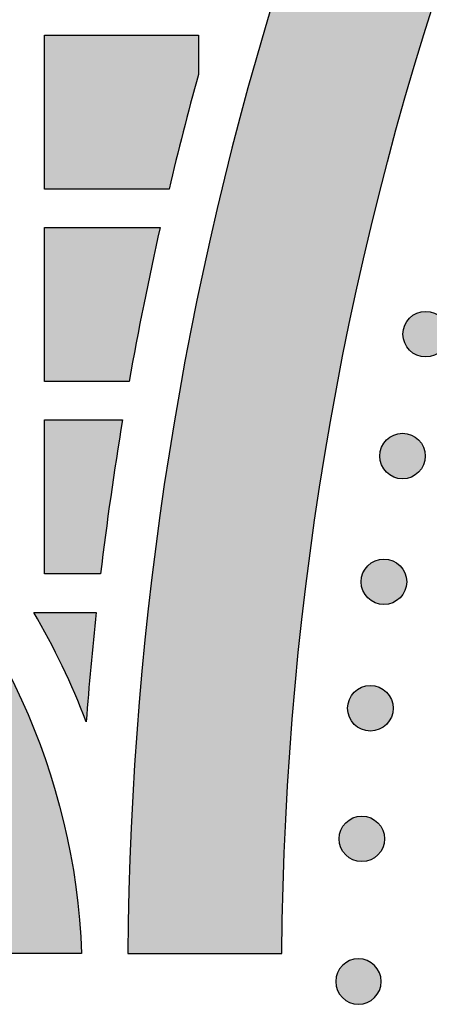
# Model space of a CAD drawing. Header units: millimetres. Extents: x -3873 to -97, y 912 to 4165.
# Tile 136 of 256: x -3599 to -3567, y 1456 to 1533. Entities that reach past the tile are written whole.
import ezdxf

# ---------------------------------------------------------------- set-up
doc = ezdxf.new("R2010")
doc.units = ezdxf.units.MM
doc.layers.add('pattern', color=7, linetype='Continuous', true_color=0x000000)

msp = doc.modelspace()

# ---------------------------------------------------------------- hatches: boundary and pattern name
at = {"layer": 'pattern'}
for points in [[(-3523.67, 1613.659), (-3525, 1613.489), (-3526.328, 1613.282), (-3527.653, 1613.036), (-3528.973, 1612.753), (-3530.286, 1612.432), (-3531.592, 1612.074), (-3532.887, 1611.679), (-3534.172, 1611.246), (-3535.444, 1610.778), (-3536.702, 1610.274), (-3537.944, 1609.735), (-3539.168, 1609.162), (-3540.374, 1608.556), (-3541.561, 1607.917), (-3542.726, 1607.247), (-3543.868, 1606.546), (-3546.562, 1602.557), (-3549.189, 1598.508), (-3551.746, 1594.402), (-3554.234, 1590.24), (-3556.648, 1586.023), (-3558.988, 1581.755), (-3561.253, 1577.436), (-3563.44, 1573.069), (-3565.549, 1568.655), (-3567.577, 1564.198), (-3569.523, 1559.699), (-3571.387, 1555.16), (-3573.166, 1550.583), (-3574.86, 1545.972), (-3576.468, 1541.329), (-3577.989, 1536.655), (-3579.423, 1531.953), (-3580.767, 1527.226), (-3582.022, 1522.477), (-3583.187, 1517.707), (-3584.263, 1512.92), (-3585.247, 1508.117), (-3586.14, 1503.302), (-3586.943, 1498.477), (-3587.654, 1493.645), (-3588.275, 1488.808), (-3588.804, 1483.969), (-3589.243, 1479.13), (-3589.591, 1474.294), (-3589.849, 1469.463), (-3590.018, 1464.64), (-3590.097, 1459.827), (-3578.097, 1459.827), (-3578.005, 1464.934), (-3577.809, 1470.054), (-3577.506, 1475.185), (-3577.096, 1480.323), (-3576.58, 1485.464), (-3575.955, 1490.606), (-3575.223, 1495.746), (-3574.382, 1500.878), (-3573.433, 1506.002), (-3572.376, 1511.112), (-3571.211, 1516.205), (-3569.938, 1521.279), (-3568.558, 1526.329), (-3567.072, 1531.353), (-3565.48, 1536.347), (-3563.783, 1541.307), (-3561.983, 1546.231), (-3560.08, 1551.114), (-3558.076, 1555.955), (-3555.973, 1560.749), (-3553.772, 1565.495), (-3551.475, 1570.188), (-3549.083, 1574.826), (-3546.599, 1579.406), (-3544.025, 1583.925), (-3541.362, 1588.382), (-3538.614, 1592.772), (-3535.782, 1597.095), (-3532.869, 1601.347), (-3529.878, 1605.526), (-3526.811, 1609.631)], [(-3586.892, 1519.425), (-3596.607, 1519.425), (-3596.607, 1531.425), (-3584.608, 1531.425), (-3584.608, 1528.346)], [(-3587.587, 1516.425), (-3588.864, 1510.439), (-3590.004, 1504.425), (-3596.607, 1504.425), (-3596.607, 1516.425)], [(-3605.716, 1459.827), (-3605.769, 1460.701), (-3605.841, 1461.582), (-3605.933, 1462.467), (-3606.046, 1463.358), (-3606.18, 1464.253), (-3606.335, 1465.151), (-3606.511, 1466.052), (-3606.709, 1466.956), (-3606.93, 1467.861), (-3607.173, 1468.766), (-3607.438, 1469.671), (-3607.726, 1470.576), (-3608.038, 1471.478), (-3608.372, 1472.378), (-3608.73, 1473.275), (-3609.111, 1474.168), (-3609.515, 1475.055), (-3609.943, 1475.936), (-3610.393, 1476.81), (-3610.867, 1477.677), (-3611.364, 1478.534), (-3611.883, 1479.382), (-3612.424, 1480.22), (-3612.988, 1481.047), (-3613.573, 1481.861), (-3614.18, 1482.662), (-3614.807, 1483.449), (-3615.455, 1484.222), (-3616.123, 1484.979), (-3616.81, 1485.72), (-3617.516, 1486.444), (-3618.24, 1487.151), (-3618.981, 1487.839), (-3619.739, 1488.508), (-3620.513, 1489.158), (-3621.302, 1489.787), (-3622.106, 1490.396), (-3622.923, 1490.984), (-3623.754, 1491.55), (-3624.596, 1492.095), (-3625.449, 1492.617), (-3626.312, 1493.116), (-3627.185, 1493.593), (-3628.066, 1494.046), (-3628.955, 1494.476), (-3629.851, 1494.883), (-3630.752, 1495.267), (-3631.658, 1495.627), (-3632.568, 1495.963), (-3633.481, 1496.276), (-3634.397, 1496.566), (-3635.314, 1496.832), (-3636.231, 1497.075), (-3637.149, 1497.296), (-3638.065, 1497.494), (-3638.979, 1497.669), (-3639.892, 1497.822), (-3640.8, 1497.954), (-3641.705, 1498.064), (-3642.606, 1498.154), (-3643.501, 1498.222), (-3644.39, 1498.271), (-3645.273, 1498.299), (-3646.149, 1498.309), (-3647.024, 1498.299), (-3647.907, 1498.271), (-3648.796, 1498.222), (-3649.692, 1498.154), (-3650.592, 1498.064), (-3651.497, 1497.954), (-3652.406, 1497.822), (-3653.318, 1497.669), (-3654.232, 1497.494), (-3655.149, 1497.296), (-3656.066, 1497.075), (-3656.984, 1496.832), (-3657.9, 1496.566), (-3658.816, 1496.276), (-3659.729, 1495.963), (-3660.639, 1495.627), (-3661.545, 1495.267), (-3662.447, 1494.883), (-3663.342, 1494.476), (-3664.231, 1494.046), (-3665.112, 1493.593), (-3665.985, 1493.116), (-3666.848, 1492.617), (-3667.701, 1492.095), (-3668.544, 1491.55), (-3669.374, 1490.984), (-3670.191, 1490.396), (-3670.995, 1489.787), (-3671.784, 1489.158), (-3672.558, 1488.508), (-3673.316, 1487.839), (-3674.058, 1487.151), (-3674.782, 1486.444), (-3675.487, 1485.72), (-3676.174, 1484.979), (-3676.842, 1484.222), (-3677.49, 1483.449), (-3678.118, 1482.662), (-3678.724, 1481.861), (-3679.309, 1481.047), (-3679.873, 1480.22), (-3680.414, 1479.382), (-3680.934, 1478.534), (-3681.43, 1477.677), (-3681.904, 1476.81), (-3682.354, 1475.936), (-3682.782, 1475.055), (-3683.186, 1474.168), (-3683.567, 1473.275), (-3683.925, 1472.378), (-3684.259, 1471.478), (-3684.571, 1470.576), (-3684.859, 1469.671), (-3685.125, 1468.766), (-3685.367, 1467.861), (-3685.588, 1466.956), (-3685.786, 1466.052), (-3685.962, 1465.151), (-3686.117, 1464.253), (-3686.251, 1463.358), (-3686.364, 1462.467), (-3686.456, 1461.582), (-3686.528, 1460.701), (-3686.581, 1459.827), (-3698.592, 1459.827), (-3698.536, 1460.968), (-3698.455, 1462.117), (-3698.347, 1463.274), (-3698.213, 1464.437), (-3698.051, 1465.607), (-3697.861, 1466.781), (-3697.643, 1467.96), (-3697.396, 1469.141), (-3697.121, 1470.325), (-3696.815, 1471.51), (-3696.48, 1472.696), (-3696.115, 1473.88), (-3695.72, 1475.063), (-3695.294, 1476.242), (-3694.837, 1477.418), (-3694.35, 1478.588), (-3693.832, 1479.751), (-3693.283, 1480.907), (-3692.704, 1482.054), (-3692.094, 1483.191), (-3691.455, 1484.317), (-3690.785, 1485.43), (-3690.086, 1486.53), (-3689.357, 1487.616), (-3688.6, 1488.685), (-3687.815, 1489.738), (-3687.001, 1490.772), (-3686.161, 1491.788), (-3685.295, 1492.783), (-3684.403, 1493.757), (-3683.486, 1494.709), (-3682.545, 1495.638), (-3681.581, 1496.543), (-3680.595, 1497.423), (-3679.588, 1498.277), (-3678.56, 1499.105), (-3677.513, 1499.906), (-3676.448, 1500.679), (-3675.367, 1501.424), (-3674.269, 1502.139), (-3673.157, 1502.826), (-3672.031, 1503.483), (-3670.893, 1504.11), (-3669.743, 1504.706), (-3668.584, 1505.272), (-3667.415, 1505.807), (-3666.24, 1506.311), (-3665.057, 1506.784), (-3663.869, 1507.227), (-3662.678, 1507.638), (-3661.483, 1508.019), (-3660.286, 1508.369), (-3659.088, 1508.689), (-3657.891, 1508.978), (-3656.695, 1509.238), (-3655.502, 1509.469), (-3654.311, 1509.67), (-3653.125, 1509.843), (-3651.945, 1509.988), (-3650.77, 1510.105), (-3649.602, 1510.195), (-3648.442, 1510.259), (-3647.291, 1510.297), (-3646.149, 1510.309), (-3645.006, 1510.297), (-3643.855, 1510.259), (-3642.695, 1510.195), (-3641.527, 1510.105), (-3640.352, 1509.988), (-3639.172, 1509.843), (-3637.986, 1509.67), (-3636.795, 1509.469), (-3635.602, 1509.238), (-3634.406, 1508.978), (-3633.209, 1508.689), (-3632.011, 1508.369), (-3630.814, 1508.019), (-3629.62, 1507.638), (-3628.428, 1507.227), (-3627.24, 1506.784), (-3626.058, 1506.311), (-3624.882, 1505.807), (-3623.713, 1505.272), (-3622.554, 1504.706), (-3621.404, 1504.11), (-3620.266, 1503.483), (-3619.14, 1502.826), (-3618.028, 1502.139), (-3616.93, 1501.424), (-3615.849, 1500.679), (-3614.784, 1499.906), (-3613.737, 1499.105), (-3612.71, 1498.277), (-3611.702, 1497.423), (-3610.716, 1496.543), (-3609.752, 1495.638), (-3608.811, 1494.709), (-3607.894, 1493.757), (-3607.002, 1492.783), (-3606.136, 1491.788), (-3605.296, 1490.772), (-3604.483, 1489.738), (-3603.697, 1488.685), (-3602.94, 1487.616), (-3602.211, 1486.53), (-3601.512, 1485.43), (-3600.842, 1484.317), (-3600.203, 1483.191), (-3599.593, 1482.054), (-3599.014, 1480.907), (-3598.465, 1479.751), (-3597.947, 1478.588), (-3597.46, 1477.418), (-3597.004, 1476.242), (-3596.578, 1475.063), (-3596.182, 1473.88), (-3595.817, 1472.696), (-3595.482, 1471.51), (-3595.177, 1470.325), (-3594.901, 1469.141), (-3594.654, 1467.96), (-3594.436, 1466.781), (-3594.246, 1465.607), (-3594.085, 1464.437), (-3593.95, 1463.274), (-3593.842, 1462.117), (-3593.761, 1460.968), (-3593.705, 1459.827)], [(-3565.626, 1509.372), (-3565.655, 1509.4), (-3565.684, 1509.427), (-3565.714, 1509.453), (-3565.744, 1509.48), (-3565.776, 1509.505), (-3565.808, 1509.531), (-3565.842, 1509.555), (-3565.876, 1509.579), (-3565.911, 1509.603), (-3565.946, 1509.625), (-3565.983, 1509.647), (-3566.02, 1509.669), (-3566.058, 1509.689), (-3566.097, 1509.709), (-3566.136, 1509.728), (-3566.176, 1509.746), (-3566.217, 1509.763), (-3566.258, 1509.779), (-3566.3, 1509.794), (-3566.343, 1509.808), (-3566.386, 1509.821), (-3566.429, 1509.833), (-3566.473, 1509.844), (-3566.518, 1509.854), (-3566.562, 1509.863), (-3566.607, 1509.87), (-3566.652, 1509.877), (-3566.698, 1509.882), (-3566.744, 1509.886), (-3566.789, 1509.889), (-3566.835, 1509.891), (-3566.881, 1509.892), (-3566.927, 1509.891), (-3566.973, 1509.889), (-3567.019, 1509.886), (-3567.064, 1509.882), (-3567.11, 1509.877), (-3567.155, 1509.87), (-3567.2, 1509.863), (-3567.245, 1509.854), (-3567.289, 1509.844), (-3567.333, 1509.833), (-3567.376, 1509.821), (-3567.419, 1509.808), (-3567.462, 1509.794), (-3567.504, 1509.779), (-3567.545, 1509.763), (-3567.586, 1509.746), (-3567.626, 1509.728), (-3567.665, 1509.709), (-3567.704, 1509.689), (-3567.742, 1509.669), (-3567.779, 1509.647), (-3567.816, 1509.625), (-3567.852, 1509.603), (-3567.886, 1509.579), (-3567.921, 1509.555), (-3567.954, 1509.531), (-3567.986, 1509.505), (-3568.018, 1509.48), (-3568.049, 1509.453), (-3568.079, 1509.427), (-3568.108, 1509.4), (-3568.136, 1509.372), (-3568.163, 1509.344), (-3568.19, 1509.315), (-3568.217, 1509.285), (-3568.243, 1509.254), (-3568.269, 1509.223), (-3568.294, 1509.19), (-3568.319, 1509.157), (-3568.343, 1509.123), (-3568.366, 1509.088), (-3568.389, 1509.052), (-3568.411, 1509.016), (-3568.433, 1508.978), (-3568.453, 1508.94), (-3568.473, 1508.902), (-3568.492, 1508.862), (-3568.509, 1508.822), (-3568.526, 1508.781), (-3568.543, 1508.74), (-3568.558, 1508.698), (-3568.572, 1508.656), (-3568.585, 1508.613), (-3568.597, 1508.569), (-3568.608, 1508.525), (-3568.618, 1508.481), (-3568.627, 1508.436), (-3568.634, 1508.391), (-3568.641, 1508.346), (-3568.646, 1508.301), (-3568.65, 1508.255), (-3568.653, 1508.209), (-3568.655, 1508.163), (-3568.655, 1508.117), (-3568.655, 1508.071), (-3568.653, 1508.026), (-3568.65, 1507.98), (-3568.646, 1507.934), (-3568.641, 1507.889), (-3568.634, 1507.843), (-3568.627, 1507.798), (-3568.618, 1507.754), (-3568.608, 1507.709), (-3568.597, 1507.666), (-3568.585, 1507.622), (-3568.572, 1507.579), (-3568.558, 1507.537), (-3568.543, 1507.495), (-3568.526, 1507.453), (-3568.509, 1507.413), (-3568.492, 1507.373), (-3568.473, 1507.333), (-3568.453, 1507.294), (-3568.433, 1507.256), (-3568.411, 1507.219), (-3568.389, 1507.183), (-3568.366, 1507.147), (-3568.343, 1507.112), (-3568.319, 1507.078), (-3568.294, 1507.045), (-3568.269, 1507.012), (-3568.243, 1506.981), (-3568.217, 1506.95), (-3568.19, 1506.92), (-3568.163, 1506.891), (-3568.136, 1506.863), (-3568.108, 1506.835), (-3568.079, 1506.808), (-3568.049, 1506.781), (-3568.018, 1506.755), (-3567.986, 1506.729), (-3567.954, 1506.704), (-3567.921, 1506.679), (-3567.886, 1506.655), (-3567.852, 1506.632), (-3567.816, 1506.609), (-3567.779, 1506.587), (-3567.742, 1506.566), (-3567.704, 1506.545), (-3567.665, 1506.526), (-3567.626, 1506.507), (-3567.586, 1506.489), (-3567.545, 1506.472), (-3567.504, 1506.456), (-3567.462, 1506.441), (-3567.419, 1506.427), (-3567.376, 1506.414), (-3567.333, 1506.402), (-3567.289, 1506.391), (-3567.245, 1506.381), (-3567.2, 1506.372), (-3567.155, 1506.364), (-3567.11, 1506.358), (-3567.064, 1506.353), (-3567.019, 1506.348), (-3566.973, 1506.345), (-3566.927, 1506.344), (-3566.881, 1506.343), (-3566.835, 1506.344), (-3566.789, 1506.345), (-3566.744, 1506.348), (-3566.698, 1506.353), (-3566.652, 1506.358), (-3566.607, 1506.364), (-3566.562, 1506.372), (-3566.518, 1506.381), (-3566.473, 1506.391), (-3566.429, 1506.402), (-3566.386, 1506.414), (-3566.343, 1506.427), (-3566.3, 1506.441), (-3566.258, 1506.456), (-3566.217, 1506.472), (-3566.176, 1506.489), (-3566.136, 1506.507), (-3566.097, 1506.526), (-3566.058, 1506.545), (-3566.02, 1506.566), (-3565.983, 1506.587), (-3565.946, 1506.609), (-3565.911, 1506.632), (-3565.876, 1506.655), (-3565.842, 1506.679), (-3565.808, 1506.704), (-3565.776, 1506.729), (-3565.744, 1506.755), (-3565.714, 1506.781), (-3565.684, 1506.808), (-3565.655, 1506.835), (-3565.626, 1506.863), (-3565.599, 1506.891), (-3565.572, 1506.92), (-3565.545, 1506.95), (-3565.519, 1506.981), (-3565.493, 1507.012), (-3565.468, 1507.045), (-3565.443, 1507.078), (-3565.419, 1507.112), (-3565.396, 1507.147), (-3565.373, 1507.183), (-3565.351, 1507.219), (-3565.33, 1507.256), (-3565.309, 1507.294), (-3565.29, 1507.333), (-3565.271, 1507.373), (-3565.253, 1507.413), (-3565.236, 1507.453), (-3565.22, 1507.495), (-3565.205, 1507.537), (-3565.19, 1507.579), (-3565.177, 1507.622), (-3565.165, 1507.666), (-3565.154, 1507.709), (-3565.144, 1507.754), (-3565.136, 1507.798), (-3565.128, 1507.843), (-3565.122, 1507.889), (-3565.116, 1507.934), (-3565.112, 1507.98), (-3565.109, 1508.026), (-3565.107, 1508.071), (-3565.107, 1508.117), (-3565.107, 1508.163), (-3565.109, 1508.209), (-3565.112, 1508.255), (-3565.116, 1508.301), (-3565.122, 1508.346), (-3565.128, 1508.391), (-3565.136, 1508.436), (-3565.144, 1508.481), (-3565.154, 1508.525), (-3565.165, 1508.569), (-3565.177, 1508.613), (-3565.19, 1508.656), (-3565.205, 1508.698), (-3565.22, 1508.74), (-3565.236, 1508.781), (-3565.253, 1508.822), (-3565.271, 1508.862), (-3565.29, 1508.902), (-3565.309, 1508.94), (-3565.33, 1508.978), (-3565.351, 1509.016), (-3565.373, 1509.052), (-3565.396, 1509.088), (-3565.419, 1509.123), (-3565.443, 1509.157), (-3565.468, 1509.19), (-3565.493, 1509.223), (-3565.519, 1509.254), (-3565.545, 1509.285), (-3565.572, 1509.315), (-3565.599, 1509.344)], [(-3590.519, 1501.425), (-3591.443, 1495.435), (-3592.229, 1489.425), (-3596.607, 1489.425), (-3596.607, 1501.425)], [(-3567.429, 1499.868), (-3567.457, 1499.895), (-3567.486, 1499.923), (-3567.516, 1499.949), (-3567.547, 1499.976), (-3567.578, 1500.001), (-3567.611, 1500.027), (-3567.644, 1500.051), (-3567.678, 1500.075), (-3567.713, 1500.099), (-3567.749, 1500.121), (-3567.785, 1500.143), (-3567.823, 1500.165), (-3567.861, 1500.185), (-3567.899, 1500.205), (-3567.939, 1500.224), (-3567.979, 1500.242), (-3568.02, 1500.259), (-3568.061, 1500.275), (-3568.103, 1500.29), (-3568.145, 1500.304), (-3568.188, 1500.317), (-3568.232, 1500.329), (-3568.276, 1500.34), (-3568.32, 1500.35), (-3568.365, 1500.359), (-3568.41, 1500.366), (-3568.455, 1500.373), (-3568.5, 1500.378), (-3568.546, 1500.382), (-3568.592, 1500.385), (-3568.638, 1500.387), (-3568.684, 1500.388), (-3568.73, 1500.387), (-3568.775, 1500.385), (-3568.821, 1500.382), (-3568.867, 1500.378), (-3568.912, 1500.373), (-3568.958, 1500.366), (-3569.003, 1500.359), (-3569.047, 1500.35), (-3569.092, 1500.34), (-3569.135, 1500.329), (-3569.179, 1500.317), (-3569.222, 1500.304), (-3569.264, 1500.29), (-3569.306, 1500.275), (-3569.348, 1500.259), (-3569.388, 1500.242), (-3569.428, 1500.224), (-3569.468, 1500.205), (-3569.507, 1500.185), (-3569.545, 1500.165), (-3569.582, 1500.143), (-3569.618, 1500.121), (-3569.654, 1500.099), (-3569.689, 1500.075), (-3569.723, 1500.051), (-3569.756, 1500.027), (-3569.789, 1500.001), (-3569.82, 1499.976), (-3569.851, 1499.949), (-3569.881, 1499.923), (-3569.91, 1499.895), (-3569.938, 1499.868), (-3569.966, 1499.84), (-3569.993, 1499.811), (-3570.02, 1499.781), (-3570.046, 1499.75), (-3570.072, 1499.719), (-3570.097, 1499.686), (-3570.122, 1499.653), (-3570.146, 1499.619), (-3570.169, 1499.584), (-3570.192, 1499.548), (-3570.214, 1499.512), (-3570.235, 1499.474), (-3570.256, 1499.436), (-3570.275, 1499.398), (-3570.294, 1499.358), (-3570.312, 1499.318), (-3570.329, 1499.277), (-3570.345, 1499.236), (-3570.36, 1499.194), (-3570.374, 1499.152), (-3570.387, 1499.109), (-3570.399, 1499.065), (-3570.41, 1499.021), (-3570.42, 1498.977), (-3570.429, 1498.932), (-3570.437, 1498.887), (-3570.443, 1498.842), (-3570.448, 1498.797), (-3570.453, 1498.751), (-3570.456, 1498.705), (-3570.457, 1498.659), (-3570.458, 1498.613), (-3570.457, 1498.567), (-3570.456, 1498.521), (-3570.453, 1498.476), (-3570.448, 1498.43), (-3570.443, 1498.385), (-3570.437, 1498.339), (-3570.429, 1498.294), (-3570.42, 1498.25), (-3570.41, 1498.205), (-3570.399, 1498.162), (-3570.387, 1498.118), (-3570.374, 1498.075), (-3570.36, 1498.033), (-3570.345, 1497.991), (-3570.329, 1497.949), (-3570.312, 1497.909), (-3570.294, 1497.868), (-3570.275, 1497.829), (-3570.256, 1497.79), (-3570.235, 1497.752), (-3570.214, 1497.715), (-3570.192, 1497.679), (-3570.169, 1497.643), (-3570.146, 1497.608), (-3570.122, 1497.574), (-3570.097, 1497.541), (-3570.072, 1497.508), (-3570.046, 1497.476), (-3570.02, 1497.446), (-3569.993, 1497.416), (-3569.966, 1497.387), (-3569.938, 1497.359), (-3569.91, 1497.331), (-3569.881, 1497.304), (-3569.851, 1497.277), (-3569.82, 1497.251), (-3569.789, 1497.225), (-3569.756, 1497.2), (-3569.723, 1497.175), (-3569.689, 1497.151), (-3569.654, 1497.128), (-3569.618, 1497.105), (-3569.582, 1497.083), (-3569.545, 1497.062), (-3569.507, 1497.041), (-3569.468, 1497.022), (-3569.428, 1497.003), (-3569.388, 1496.985), (-3569.348, 1496.968), (-3569.306, 1496.952), (-3569.264, 1496.937), (-3569.222, 1496.923), (-3569.179, 1496.91), (-3569.135, 1496.897), (-3569.092, 1496.887), (-3569.047, 1496.877), (-3569.003, 1496.868), (-3568.958, 1496.86), (-3568.912, 1496.854), (-3568.867, 1496.848), (-3568.821, 1496.844), (-3568.775, 1496.841), (-3568.73, 1496.84), (-3568.684, 1496.839), (-3568.638, 1496.84), (-3568.592, 1496.841), (-3568.546, 1496.844), (-3568.5, 1496.848), (-3568.455, 1496.854), (-3568.41, 1496.86), (-3568.365, 1496.868), (-3568.32, 1496.877), (-3568.276, 1496.887), (-3568.232, 1496.897), (-3568.188, 1496.91), (-3568.145, 1496.923), (-3568.103, 1496.937), (-3568.061, 1496.952), (-3568.02, 1496.968), (-3567.979, 1496.985), (-3567.939, 1497.003), (-3567.899, 1497.022), (-3567.861, 1497.041), (-3567.823, 1497.062), (-3567.785, 1497.083), (-3567.749, 1497.105), (-3567.713, 1497.128), (-3567.678, 1497.151), (-3567.644, 1497.175), (-3567.611, 1497.2), (-3567.578, 1497.225), (-3567.547, 1497.251), (-3567.516, 1497.277), (-3567.486, 1497.304), (-3567.457, 1497.331), (-3567.429, 1497.359), (-3567.401, 1497.387), (-3567.374, 1497.416), (-3567.348, 1497.446), (-3567.321, 1497.476), (-3567.296, 1497.508), (-3567.27, 1497.541), (-3567.246, 1497.574), (-3567.222, 1497.608), (-3567.198, 1497.643), (-3567.176, 1497.679), (-3567.154, 1497.715), (-3567.132, 1497.752), (-3567.112, 1497.79), (-3567.092, 1497.829), (-3567.073, 1497.868), (-3567.055, 1497.909), (-3567.038, 1497.949), (-3567.022, 1497.991), (-3567.007, 1498.033), (-3566.993, 1498.075), (-3566.98, 1498.118), (-3566.968, 1498.162), (-3566.957, 1498.205), (-3566.947, 1498.25), (-3566.938, 1498.294), (-3566.931, 1498.339), (-3566.924, 1498.385), (-3566.919, 1498.43), (-3566.915, 1498.476), (-3566.912, 1498.521), (-3566.91, 1498.567), (-3566.909, 1498.613), (-3566.91, 1498.659), (-3566.912, 1498.705), (-3566.915, 1498.751), (-3566.919, 1498.797), (-3566.924, 1498.842), (-3566.931, 1498.887), (-3566.938, 1498.932), (-3566.947, 1498.977), (-3566.957, 1499.021), (-3566.968, 1499.065), (-3566.98, 1499.109), (-3566.993, 1499.152), (-3567.007, 1499.194), (-3567.022, 1499.236), (-3567.038, 1499.277), (-3567.055, 1499.318), (-3567.073, 1499.358), (-3567.092, 1499.398), (-3567.112, 1499.436), (-3567.132, 1499.474), (-3567.154, 1499.512), (-3567.176, 1499.548), (-3567.198, 1499.584), (-3567.222, 1499.619), (-3567.246, 1499.653), (-3567.27, 1499.686), (-3567.296, 1499.719), (-3567.321, 1499.75), (-3567.348, 1499.781), (-3567.374, 1499.811), (-3567.401, 1499.84)], [(-3568.884, 1490.064), (-3568.912, 1490.092), (-3568.941, 1490.119), (-3568.971, 1490.146), (-3569.002, 1490.172), (-3569.033, 1490.198), (-3569.066, 1490.223), (-3569.099, 1490.248), (-3569.133, 1490.272), (-3569.168, 1490.295), (-3569.204, 1490.318), (-3569.24, 1490.34), (-3569.277, 1490.361), (-3569.315, 1490.382), (-3569.354, 1490.401), (-3569.394, 1490.42), (-3569.434, 1490.438), (-3569.474, 1490.455), (-3569.516, 1490.471), (-3569.558, 1490.486), (-3569.6, 1490.5), (-3569.643, 1490.513), (-3569.687, 1490.525), (-3569.731, 1490.536), (-3569.775, 1490.546), (-3569.819, 1490.555), (-3569.864, 1490.563), (-3569.91, 1490.569), (-3569.955, 1490.574), (-3570.001, 1490.579), (-3570.047, 1490.582), (-3570.092, 1490.583), (-3570.138, 1490.584), (-3570.184, 1490.583), (-3570.23, 1490.582), (-3570.276, 1490.579), (-3570.322, 1490.574), (-3570.367, 1490.569), (-3570.412, 1490.563), (-3570.457, 1490.555), (-3570.502, 1490.546), (-3570.546, 1490.536), (-3570.59, 1490.525), (-3570.634, 1490.513), (-3570.677, 1490.5), (-3570.719, 1490.486), (-3570.761, 1490.471), (-3570.802, 1490.455), (-3570.843, 1490.438), (-3570.883, 1490.42), (-3570.923, 1490.401), (-3570.961, 1490.382), (-3570.999, 1490.361), (-3571.037, 1490.34), (-3571.073, 1490.318), (-3571.109, 1490.295), (-3571.144, 1490.272), (-3571.178, 1490.248), (-3571.211, 1490.223), (-3571.244, 1490.198), (-3571.275, 1490.172), (-3571.306, 1490.146), (-3571.336, 1490.119), (-3571.365, 1490.092), (-3571.393, 1490.064), (-3571.421, 1490.036), (-3571.448, 1490.007), (-3571.474, 1489.977), (-3571.501, 1489.946), (-3571.526, 1489.915), (-3571.552, 1489.882), (-3571.576, 1489.849), (-3571.6, 1489.815), (-3571.624, 1489.78), (-3571.646, 1489.744), (-3571.669, 1489.708), (-3571.69, 1489.671), (-3571.71, 1489.633), (-3571.73, 1489.594), (-3571.749, 1489.554), (-3571.767, 1489.514), (-3571.784, 1489.474), (-3571.8, 1489.432), (-3571.815, 1489.39), (-3571.829, 1489.348), (-3571.842, 1489.305), (-3571.854, 1489.261), (-3571.865, 1489.218), (-3571.875, 1489.173), (-3571.884, 1489.129), (-3571.891, 1489.084), (-3571.898, 1489.038), (-3571.903, 1488.993), (-3571.907, 1488.947), (-3571.91, 1488.901), (-3571.912, 1488.856), (-3571.913, 1488.81), (-3571.912, 1488.764), (-3571.91, 1488.718), (-3571.907, 1488.672), (-3571.903, 1488.626), (-3571.898, 1488.581), (-3571.891, 1488.536), (-3571.884, 1488.491), (-3571.875, 1488.446), (-3571.865, 1488.402), (-3571.854, 1488.358), (-3571.842, 1488.314), (-3571.829, 1488.271), (-3571.815, 1488.229), (-3571.8, 1488.187), (-3571.784, 1488.146), (-3571.767, 1488.105), (-3571.749, 1488.065), (-3571.73, 1488.025), (-3571.71, 1487.987), (-3571.69, 1487.949), (-3571.669, 1487.911), (-3571.646, 1487.875), (-3571.624, 1487.839), (-3571.6, 1487.804), (-3571.576, 1487.77), (-3571.552, 1487.737), (-3571.526, 1487.704), (-3571.501, 1487.673), (-3571.474, 1487.642), (-3571.448, 1487.612), (-3571.421, 1487.583), (-3571.393, 1487.555), (-3571.365, 1487.527), (-3571.336, 1487.5), (-3571.306, 1487.474), (-3571.275, 1487.447), (-3571.244, 1487.422), (-3571.211, 1487.396), (-3571.178, 1487.372), (-3571.144, 1487.348), (-3571.109, 1487.324), (-3571.073, 1487.302), (-3571.037, 1487.28), (-3570.999, 1487.258), (-3570.961, 1487.238), (-3570.923, 1487.218), (-3570.883, 1487.199), (-3570.843, 1487.181), (-3570.802, 1487.164), (-3570.761, 1487.148), (-3570.719, 1487.133), (-3570.677, 1487.119), (-3570.634, 1487.106), (-3570.59, 1487.094), (-3570.546, 1487.083), (-3570.502, 1487.073), (-3570.457, 1487.064), (-3570.412, 1487.057), (-3570.367, 1487.05), (-3570.322, 1487.045), (-3570.276, 1487.041), (-3570.23, 1487.038), (-3570.184, 1487.036), (-3570.138, 1487.035), (-3570.092, 1487.036), (-3570.047, 1487.038), (-3570.001, 1487.041), (-3569.955, 1487.045), (-3569.91, 1487.05), (-3569.864, 1487.057), (-3569.819, 1487.064), (-3569.775, 1487.073), (-3569.731, 1487.083), (-3569.687, 1487.094), (-3569.643, 1487.106), (-3569.6, 1487.119), (-3569.558, 1487.133), (-3569.516, 1487.148), (-3569.474, 1487.164), (-3569.434, 1487.181), (-3569.394, 1487.199), (-3569.354, 1487.218), (-3569.315, 1487.238), (-3569.277, 1487.258), (-3569.24, 1487.28), (-3569.204, 1487.302), (-3569.168, 1487.324), (-3569.133, 1487.348), (-3569.099, 1487.372), (-3569.066, 1487.396), (-3569.033, 1487.422), (-3569.002, 1487.447), (-3568.971, 1487.474), (-3568.941, 1487.5), (-3568.912, 1487.527), (-3568.884, 1487.555), (-3568.856, 1487.583), (-3568.829, 1487.612), (-3568.802, 1487.642), (-3568.776, 1487.673), (-3568.75, 1487.704), (-3568.725, 1487.737), (-3568.7, 1487.77), (-3568.676, 1487.804), (-3568.653, 1487.839), (-3568.63, 1487.875), (-3568.608, 1487.911), (-3568.587, 1487.949), (-3568.566, 1487.987), (-3568.547, 1488.025), (-3568.528, 1488.065), (-3568.51, 1488.105), (-3568.493, 1488.146), (-3568.477, 1488.187), (-3568.462, 1488.229), (-3568.448, 1488.271), (-3568.435, 1488.314), (-3568.423, 1488.358), (-3568.412, 1488.402), (-3568.402, 1488.446), (-3568.393, 1488.491), (-3568.385, 1488.536), (-3568.379, 1488.581), (-3568.374, 1488.626), (-3568.369, 1488.672), (-3568.366, 1488.718), (-3568.365, 1488.764), (-3568.364, 1488.81), (-3568.365, 1488.856), (-3568.366, 1488.901), (-3568.369, 1488.947), (-3568.374, 1488.993), (-3568.379, 1489.038), (-3568.385, 1489.084), (-3568.393, 1489.129), (-3568.402, 1489.173), (-3568.412, 1489.218), (-3568.423, 1489.261), (-3568.435, 1489.305), (-3568.448, 1489.348), (-3568.462, 1489.39), (-3568.477, 1489.432), (-3568.493, 1489.474), (-3568.51, 1489.514), (-3568.528, 1489.554), (-3568.547, 1489.594), (-3568.566, 1489.633), (-3568.587, 1489.671), (-3568.608, 1489.708), (-3568.63, 1489.744), (-3568.653, 1489.78), (-3568.676, 1489.815), (-3568.7, 1489.849), (-3568.725, 1489.882), (-3568.75, 1489.915), (-3568.776, 1489.946), (-3568.802, 1489.977), (-3568.829, 1490.007), (-3568.856, 1490.036)], [(-3592.57, 1486.425), (-3593.352, 1477.895), (-3593.784, 1478.996), (-3594.239, 1480.089), (-3594.717, 1481.172), (-3595.218, 1482.246), (-3595.741, 1483.308), (-3596.286, 1484.36), (-3596.853, 1485.399), (-3597.442, 1486.425)], [(-3569.94, 1480.205), (-3569.968, 1480.232), (-3569.997, 1480.259), (-3570.027, 1480.286), (-3570.058, 1480.312), (-3570.089, 1480.338), (-3570.122, 1480.363), (-3570.155, 1480.388), (-3570.189, 1480.412), (-3570.224, 1480.436), (-3570.26, 1480.458), (-3570.296, 1480.48), (-3570.333, 1480.502), (-3570.371, 1480.522), (-3570.41, 1480.542), (-3570.45, 1480.561), (-3570.49, 1480.579), (-3570.53, 1480.596), (-3570.572, 1480.612), (-3570.614, 1480.627), (-3570.656, 1480.641), (-3570.699, 1480.654), (-3570.743, 1480.666), (-3570.786, 1480.677), (-3570.831, 1480.687), (-3570.875, 1480.696), (-3570.92, 1480.703), (-3570.966, 1480.71), (-3571.011, 1480.715), (-3571.057, 1480.719), (-3571.103, 1480.722), (-3571.148, 1480.724), (-3571.194, 1480.724), (-3571.24, 1480.724), (-3571.286, 1480.722), (-3571.332, 1480.719), (-3571.378, 1480.715), (-3571.423, 1480.71), (-3571.468, 1480.703), (-3571.513, 1480.696), (-3571.558, 1480.687), (-3571.602, 1480.677), (-3571.646, 1480.666), (-3571.69, 1480.654), (-3571.733, 1480.641), (-3571.775, 1480.627), (-3571.817, 1480.612), (-3571.858, 1480.596), (-3571.899, 1480.579), (-3571.939, 1480.561), (-3571.979, 1480.542), (-3572.017, 1480.522), (-3572.055, 1480.502), (-3572.093, 1480.48), (-3572.129, 1480.458), (-3572.165, 1480.436), (-3572.2, 1480.412), (-3572.234, 1480.388), (-3572.267, 1480.363), (-3572.3, 1480.338), (-3572.331, 1480.312), (-3572.362, 1480.286), (-3572.392, 1480.259), (-3572.421, 1480.232), (-3572.449, 1480.205), (-3572.477, 1480.177), (-3572.504, 1480.148), (-3572.53, 1480.118), (-3572.557, 1480.087), (-3572.582, 1480.055), (-3572.608, 1480.023), (-3572.632, 1479.99), (-3572.656, 1479.956), (-3572.68, 1479.921), (-3572.702, 1479.885), (-3572.724, 1479.848), (-3572.746, 1479.811), (-3572.766, 1479.773), (-3572.786, 1479.734), (-3572.805, 1479.695), (-3572.823, 1479.655), (-3572.84, 1479.614), (-3572.856, 1479.573), (-3572.871, 1479.531), (-3572.885, 1479.488), (-3572.898, 1479.445), (-3572.91, 1479.402), (-3572.921, 1479.358), (-3572.931, 1479.314), (-3572.94, 1479.269), (-3572.947, 1479.224), (-3572.954, 1479.179), (-3572.959, 1479.133), (-3572.963, 1479.088), (-3572.966, 1479.042), (-3572.968, 1478.996), (-3572.969, 1478.95), (-3572.968, 1478.904), (-3572.966, 1478.858), (-3572.963, 1478.813), (-3572.959, 1478.767), (-3572.954, 1478.721), (-3572.947, 1478.676), (-3572.94, 1478.631), (-3572.931, 1478.587), (-3572.921, 1478.542), (-3572.91, 1478.498), (-3572.898, 1478.455), (-3572.885, 1478.412), (-3572.871, 1478.369), (-3572.856, 1478.328), (-3572.84, 1478.286), (-3572.823, 1478.245), (-3572.805, 1478.205), (-3572.786, 1478.166), (-3572.766, 1478.127), (-3572.746, 1478.089), (-3572.724, 1478.052), (-3572.702, 1478.015), (-3572.68, 1477.98), (-3572.656, 1477.945), (-3572.632, 1477.911), (-3572.608, 1477.877), (-3572.582, 1477.845), (-3572.557, 1477.813), (-3572.53, 1477.783), (-3572.504, 1477.753), (-3572.477, 1477.724), (-3572.449, 1477.696), (-3572.421, 1477.668), (-3572.392, 1477.641), (-3572.362, 1477.614), (-3572.331, 1477.588), (-3572.3, 1477.562), (-3572.267, 1477.537), (-3572.234, 1477.512), (-3572.2, 1477.488), (-3572.165, 1477.465), (-3572.129, 1477.442), (-3572.093, 1477.42), (-3572.055, 1477.399), (-3572.017, 1477.378), (-3571.979, 1477.359), (-3571.939, 1477.34), (-3571.899, 1477.322), (-3571.858, 1477.305), (-3571.817, 1477.289), (-3571.775, 1477.274), (-3571.733, 1477.259), (-3571.69, 1477.246), (-3571.646, 1477.234), (-3571.602, 1477.223), (-3571.558, 1477.214), (-3571.513, 1477.205), (-3571.468, 1477.197), (-3571.423, 1477.191), (-3571.378, 1477.185), (-3571.332, 1477.181), (-3571.286, 1477.178), (-3571.24, 1477.176), (-3571.194, 1477.176), (-3571.148, 1477.176), (-3571.103, 1477.178), (-3571.057, 1477.181), (-3571.011, 1477.185), (-3570.966, 1477.191), (-3570.92, 1477.197), (-3570.875, 1477.205), (-3570.831, 1477.214), (-3570.786, 1477.223), (-3570.743, 1477.234), (-3570.699, 1477.246), (-3570.656, 1477.259), (-3570.614, 1477.274), (-3570.572, 1477.289), (-3570.53, 1477.305), (-3570.49, 1477.322), (-3570.45, 1477.34), (-3570.41, 1477.359), (-3570.371, 1477.378), (-3570.333, 1477.399), (-3570.296, 1477.42), (-3570.26, 1477.442), (-3570.224, 1477.465), (-3570.189, 1477.488), (-3570.155, 1477.512), (-3570.122, 1477.537), (-3570.089, 1477.562), (-3570.058, 1477.588), (-3570.027, 1477.614), (-3569.997, 1477.641), (-3569.968, 1477.668), (-3569.94, 1477.696), (-3569.912, 1477.724), (-3569.885, 1477.753), (-3569.858, 1477.783), (-3569.832, 1477.813), (-3569.806, 1477.845), (-3569.781, 1477.877), (-3569.756, 1477.911), (-3569.732, 1477.945), (-3569.709, 1477.98), (-3569.686, 1478.015), (-3569.664, 1478.052), (-3569.643, 1478.089), (-3569.622, 1478.127), (-3569.603, 1478.166), (-3569.584, 1478.205), (-3569.566, 1478.245), (-3569.549, 1478.286), (-3569.533, 1478.328), (-3569.518, 1478.369), (-3569.504, 1478.412), (-3569.491, 1478.455), (-3569.479, 1478.498), (-3569.468, 1478.542), (-3569.458, 1478.587), (-3569.449, 1478.631), (-3569.441, 1478.676), (-3569.435, 1478.721), (-3569.43, 1478.767), (-3569.425, 1478.813), (-3569.422, 1478.858), (-3569.421, 1478.904), (-3569.42, 1478.95), (-3569.421, 1478.996), (-3569.422, 1479.042), (-3569.425, 1479.088), (-3569.43, 1479.133), (-3569.435, 1479.179), (-3569.441, 1479.224), (-3569.449, 1479.269), (-3569.458, 1479.314), (-3569.468, 1479.358), (-3569.479, 1479.402), (-3569.491, 1479.445), (-3569.504, 1479.488), (-3569.518, 1479.531), (-3569.533, 1479.573), (-3569.549, 1479.614), (-3569.566, 1479.655), (-3569.584, 1479.695), (-3569.603, 1479.734), (-3569.622, 1479.773), (-3569.643, 1479.811), (-3569.664, 1479.848), (-3569.686, 1479.885), (-3569.709, 1479.921), (-3569.732, 1479.956), (-3569.756, 1479.99), (-3569.781, 1480.023), (-3569.806, 1480.055), (-3569.832, 1480.087), (-3569.858, 1480.118), (-3569.885, 1480.148), (-3569.912, 1480.177)], [(-3570.607, 1470.022), (-3570.636, 1470.05), (-3570.665, 1470.077), (-3570.695, 1470.103), (-3570.725, 1470.13), (-3570.757, 1470.155), (-3570.789, 1470.181), (-3570.823, 1470.205), (-3570.857, 1470.229), (-3570.892, 1470.253), (-3570.927, 1470.276), (-3570.964, 1470.298), (-3571.001, 1470.319), (-3571.039, 1470.339), (-3571.078, 1470.359), (-3571.117, 1470.378), (-3571.157, 1470.396), (-3571.198, 1470.413), (-3571.239, 1470.429), (-3571.281, 1470.444), (-3571.324, 1470.458), (-3571.367, 1470.471), (-3571.41, 1470.483), (-3571.454, 1470.494), (-3571.498, 1470.504), (-3571.543, 1470.513), (-3571.588, 1470.52), (-3571.633, 1470.527), (-3571.679, 1470.532), (-3571.724, 1470.536), (-3571.77, 1470.539), (-3571.816, 1470.541), (-3571.862, 1470.542), (-3571.908, 1470.541), (-3571.954, 1470.539), (-3572, 1470.536), (-3572.045, 1470.532), (-3572.091, 1470.527), (-3572.136, 1470.52), (-3572.181, 1470.513), (-3572.226, 1470.504), (-3572.27, 1470.494), (-3572.314, 1470.483), (-3572.357, 1470.471), (-3572.4, 1470.458), (-3572.443, 1470.444), (-3572.485, 1470.429), (-3572.526, 1470.413), (-3572.567, 1470.396), (-3572.607, 1470.378), (-3572.646, 1470.359), (-3572.685, 1470.339), (-3572.723, 1470.319), (-3572.76, 1470.298), (-3572.797, 1470.276), (-3572.833, 1470.253), (-3572.867, 1470.229), (-3572.902, 1470.205), (-3572.935, 1470.181), (-3572.967, 1470.155), (-3572.999, 1470.13), (-3573.03, 1470.103), (-3573.06, 1470.077), (-3573.089, 1470.05), (-3573.117, 1470.022), (-3573.144, 1469.994), (-3573.171, 1469.965), (-3573.198, 1469.935), (-3573.224, 1469.904), (-3573.25, 1469.873), (-3573.275, 1469.84), (-3573.3, 1469.807), (-3573.324, 1469.773), (-3573.347, 1469.738), (-3573.37, 1469.702), (-3573.392, 1469.666), (-3573.413, 1469.628), (-3573.434, 1469.59), (-3573.454, 1469.552), (-3573.472, 1469.512), (-3573.49, 1469.472), (-3573.507, 1469.431), (-3573.524, 1469.39), (-3573.539, 1469.348), (-3573.553, 1469.306), (-3573.566, 1469.263), (-3573.578, 1469.219), (-3573.589, 1469.175), (-3573.599, 1469.131), (-3573.607, 1469.086), (-3573.615, 1469.041), (-3573.622, 1468.996), (-3573.627, 1468.951), (-3573.631, 1468.905), (-3573.634, 1468.859), (-3573.636, 1468.813), (-3573.636, 1468.767), (-3573.636, 1468.721), (-3573.634, 1468.676), (-3573.631, 1468.63), (-3573.627, 1468.584), (-3573.622, 1468.539), (-3573.615, 1468.493), (-3573.607, 1468.448), (-3573.599, 1468.404), (-3573.589, 1468.36), (-3573.578, 1468.316), (-3573.566, 1468.272), (-3573.553, 1468.229), (-3573.539, 1468.187), (-3573.524, 1468.145), (-3573.507, 1468.103), (-3573.49, 1468.063), (-3573.472, 1468.023), (-3573.454, 1467.983), (-3573.434, 1467.944), (-3573.413, 1467.906), (-3573.392, 1467.869), (-3573.37, 1467.833), (-3573.347, 1467.797), (-3573.324, 1467.762), (-3573.3, 1467.728), (-3573.275, 1467.695), (-3573.25, 1467.662), (-3573.224, 1467.631), (-3573.198, 1467.6), (-3573.171, 1467.57), (-3573.144, 1467.541), (-3573.117, 1467.513), (-3573.089, 1467.485), (-3573.06, 1467.458), (-3573.03, 1467.431), (-3572.999, 1467.405), (-3572.967, 1467.379), (-3572.935, 1467.354), (-3572.902, 1467.329), (-3572.867, 1467.305), (-3572.833, 1467.282), (-3572.797, 1467.259), (-3572.76, 1467.237), (-3572.723, 1467.216), (-3572.685, 1467.196), (-3572.646, 1467.176), (-3572.607, 1467.157), (-3572.567, 1467.139), (-3572.526, 1467.122), (-3572.485, 1467.106), (-3572.443, 1467.091), (-3572.4, 1467.077), (-3572.357, 1467.064), (-3572.314, 1467.052), (-3572.27, 1467.041), (-3572.226, 1467.031), (-3572.181, 1467.022), (-3572.136, 1467.014), (-3572.091, 1467.008), (-3572.045, 1467.003), (-3572, 1466.998), (-3571.954, 1466.995), (-3571.908, 1466.994), (-3571.862, 1466.993), (-3571.816, 1466.994), (-3571.77, 1466.995), (-3571.724, 1466.998), (-3571.679, 1467.003), (-3571.633, 1467.008), (-3571.588, 1467.014), (-3571.543, 1467.022), (-3571.498, 1467.031), (-3571.454, 1467.041), (-3571.41, 1467.052), (-3571.367, 1467.064), (-3571.324, 1467.077), (-3571.281, 1467.091), (-3571.239, 1467.106), (-3571.198, 1467.122), (-3571.157, 1467.139), (-3571.117, 1467.157), (-3571.078, 1467.176), (-3571.039, 1467.196), (-3571.001, 1467.216), (-3570.964, 1467.237), (-3570.927, 1467.259), (-3570.892, 1467.282), (-3570.857, 1467.305), (-3570.823, 1467.329), (-3570.789, 1467.354), (-3570.757, 1467.379), (-3570.725, 1467.405), (-3570.695, 1467.431), (-3570.665, 1467.458), (-3570.636, 1467.485), (-3570.607, 1467.513), (-3570.58, 1467.541), (-3570.553, 1467.57), (-3570.526, 1467.6), (-3570.5, 1467.631), (-3570.474, 1467.662), (-3570.449, 1467.695), (-3570.424, 1467.728), (-3570.4, 1467.762), (-3570.377, 1467.797), (-3570.354, 1467.833), (-3570.332, 1467.869), (-3570.311, 1467.906), (-3570.29, 1467.944), (-3570.27, 1467.983), (-3570.252, 1468.023), (-3570.234, 1468.063), (-3570.217, 1468.103), (-3570.201, 1468.145), (-3570.185, 1468.187), (-3570.171, 1468.229), (-3570.158, 1468.272), (-3570.146, 1468.316), (-3570.135, 1468.36), (-3570.125, 1468.404), (-3570.117, 1468.448), (-3570.109, 1468.493), (-3570.103, 1468.539), (-3570.097, 1468.584), (-3570.093, 1468.63), (-3570.09, 1468.676), (-3570.088, 1468.721), (-3570.088, 1468.767), (-3570.088, 1468.813), (-3570.09, 1468.859), (-3570.093, 1468.905), (-3570.097, 1468.951), (-3570.103, 1468.996), (-3570.109, 1469.041), (-3570.117, 1469.086), (-3570.125, 1469.131), (-3570.135, 1469.175), (-3570.146, 1469.219), (-3570.158, 1469.263), (-3570.171, 1469.306), (-3570.185, 1469.348), (-3570.201, 1469.39), (-3570.217, 1469.431), (-3570.234, 1469.472), (-3570.252, 1469.512), (-3570.27, 1469.552), (-3570.29, 1469.59), (-3570.311, 1469.628), (-3570.332, 1469.666), (-3570.354, 1469.702), (-3570.377, 1469.738), (-3570.4, 1469.773), (-3570.424, 1469.807), (-3570.449, 1469.84), (-3570.474, 1469.873), (-3570.5, 1469.904), (-3570.526, 1469.935), (-3570.553, 1469.965), (-3570.58, 1469.994)], [(-3570.351, 1457.645), (-3570.352, 1457.684), (-3570.353, 1457.724), (-3570.355, 1457.764), (-3570.358, 1457.804), (-3570.362, 1457.845), (-3570.368, 1457.886), (-3570.374, 1457.927), (-3570.381, 1457.968), (-3570.389, 1458.009), (-3570.398, 1458.05), (-3570.408, 1458.092), (-3570.42, 1458.133), (-3570.432, 1458.174), (-3570.446, 1458.216), (-3570.46, 1458.257), (-3570.476, 1458.298), (-3570.493, 1458.339), (-3570.51, 1458.379), (-3570.529, 1458.42), (-3570.549, 1458.46), (-3570.571, 1458.499), (-3570.593, 1458.539), (-3570.616, 1458.577), (-3570.64, 1458.616), (-3570.666, 1458.654), (-3570.692, 1458.691), (-3570.72, 1458.727), (-3570.748, 1458.763), (-3570.777, 1458.798), (-3570.808, 1458.833), (-3570.839, 1458.867), (-3570.871, 1458.9), (-3570.904, 1458.932), (-3570.937, 1458.963), (-3570.972, 1458.993), (-3571.007, 1459.022), (-3571.043, 1459.051), (-3571.08, 1459.078), (-3571.117, 1459.105), (-3571.155, 1459.13), (-3571.193, 1459.154), (-3571.232, 1459.178), (-3571.271, 1459.2), (-3571.311, 1459.221), (-3571.351, 1459.241), (-3571.391, 1459.26), (-3571.432, 1459.278), (-3571.472, 1459.295), (-3571.513, 1459.31), (-3571.555, 1459.325), (-3571.596, 1459.338), (-3571.637, 1459.351), (-3571.679, 1459.362), (-3571.72, 1459.372), (-3571.761, 1459.381), (-3571.803, 1459.39), (-3571.844, 1459.397), (-3571.885, 1459.403), (-3571.925, 1459.408), (-3571.966, 1459.412), (-3572.006, 1459.415), (-3572.046, 1459.417), (-3572.086, 1459.419), (-3572.125, 1459.419), (-3572.165, 1459.419), (-3572.205, 1459.417), (-3572.245, 1459.415), (-3572.285, 1459.412), (-3572.325, 1459.408), (-3572.366, 1459.403), (-3572.407, 1459.397), (-3572.448, 1459.39), (-3572.49, 1459.381), (-3572.531, 1459.372), (-3572.572, 1459.362), (-3572.614, 1459.351), (-3572.655, 1459.338), (-3572.696, 1459.325), (-3572.738, 1459.31), (-3572.779, 1459.295), (-3572.819, 1459.278), (-3572.86, 1459.26), (-3572.9, 1459.241), (-3572.94, 1459.221), (-3572.98, 1459.2), (-3573.019, 1459.178), (-3573.058, 1459.154), (-3573.096, 1459.13), (-3573.134, 1459.105), (-3573.171, 1459.078), (-3573.208, 1459.051), (-3573.244, 1459.022), (-3573.279, 1458.993), (-3573.313, 1458.963), (-3573.347, 1458.932), (-3573.38, 1458.9), (-3573.412, 1458.867), (-3573.443, 1458.833), (-3573.474, 1458.798), (-3573.503, 1458.763), (-3573.531, 1458.727), (-3573.559, 1458.691), (-3573.585, 1458.654), (-3573.611, 1458.616), (-3573.635, 1458.577), (-3573.658, 1458.539), (-3573.68, 1458.499), (-3573.702, 1458.46), (-3573.722, 1458.42), (-3573.741, 1458.379), (-3573.758, 1458.339), (-3573.775, 1458.298), (-3573.791, 1458.257), (-3573.805, 1458.216), (-3573.819, 1458.174), (-3573.831, 1458.133), (-3573.843, 1458.092), (-3573.853, 1458.05), (-3573.862, 1458.009), (-3573.87, 1457.968), (-3573.877, 1457.927), (-3573.883, 1457.886), (-3573.888, 1457.845), (-3573.893, 1457.804), (-3573.896, 1457.764), (-3573.898, 1457.724), (-3573.899, 1457.684), (-3573.9, 1457.645), (-3573.899, 1457.606), (-3573.898, 1457.566), (-3573.896, 1457.526), (-3573.893, 1457.485), (-3573.888, 1457.445), (-3573.883, 1457.404), (-3573.877, 1457.363), (-3573.87, 1457.322), (-3573.862, 1457.281), (-3573.853, 1457.239), (-3573.843, 1457.198), (-3573.831, 1457.157), (-3573.819, 1457.115), (-3573.805, 1457.074), (-3573.791, 1457.033), (-3573.775, 1456.992), (-3573.758, 1456.951), (-3573.741, 1456.91), (-3573.722, 1456.87), (-3573.702, 1456.83), (-3573.68, 1456.79), (-3573.658, 1456.751), (-3573.635, 1456.712), (-3573.611, 1456.674), (-3573.585, 1456.636), (-3573.559, 1456.599), (-3573.531, 1456.562), (-3573.503, 1456.527), (-3573.474, 1456.491), (-3573.443, 1456.457), (-3573.412, 1456.423), (-3573.38, 1456.39), (-3573.347, 1456.358), (-3573.313, 1456.327), (-3573.279, 1456.297), (-3573.244, 1456.267), (-3573.208, 1456.239), (-3573.171, 1456.212), (-3573.134, 1456.185), (-3573.096, 1456.16), (-3573.058, 1456.135), (-3573.019, 1456.112), (-3572.98, 1456.09), (-3572.94, 1456.069), (-3572.9, 1456.049), (-3572.86, 1456.03), (-3572.819, 1456.012), (-3572.779, 1455.995), (-3572.738, 1455.979), (-3572.696, 1455.965), (-3572.655, 1455.951), (-3572.614, 1455.939), (-3572.572, 1455.928), (-3572.531, 1455.918), (-3572.49, 1455.908), (-3572.448, 1455.9), (-3572.407, 1455.893), (-3572.366, 1455.887), (-3572.325, 1455.882), (-3572.285, 1455.878), (-3572.245, 1455.875), (-3572.205, 1455.872), (-3572.165, 1455.871), (-3572.125, 1455.871), (-3572.086, 1455.871), (-3572.046, 1455.872), (-3572.006, 1455.875), (-3571.966, 1455.878), (-3571.925, 1455.882), (-3571.885, 1455.887), (-3571.844, 1455.893), (-3571.803, 1455.9), (-3571.761, 1455.908), (-3571.72, 1455.918), (-3571.679, 1455.928), (-3571.637, 1455.939), (-3571.596, 1455.951), (-3571.555, 1455.965), (-3571.513, 1455.979), (-3571.472, 1455.995), (-3571.432, 1456.012), (-3571.391, 1456.03), (-3571.351, 1456.049), (-3571.311, 1456.069), (-3571.271, 1456.09), (-3571.232, 1456.112), (-3571.193, 1456.135), (-3571.155, 1456.16), (-3571.117, 1456.185), (-3571.08, 1456.212), (-3571.043, 1456.239), (-3571.007, 1456.267), (-3570.972, 1456.297), (-3570.937, 1456.327), (-3570.904, 1456.358), (-3570.871, 1456.39), (-3570.839, 1456.423), (-3570.808, 1456.457), (-3570.777, 1456.491), (-3570.748, 1456.527), (-3570.72, 1456.562), (-3570.692, 1456.599), (-3570.666, 1456.636), (-3570.64, 1456.674), (-3570.616, 1456.712), (-3570.593, 1456.751), (-3570.571, 1456.79), (-3570.549, 1456.83), (-3570.529, 1456.87), (-3570.51, 1456.91), (-3570.493, 1456.951), (-3570.476, 1456.992), (-3570.46, 1457.033), (-3570.446, 1457.074), (-3570.432, 1457.115), (-3570.42, 1457.157), (-3570.408, 1457.198), (-3570.398, 1457.239), (-3570.389, 1457.281), (-3570.381, 1457.322), (-3570.374, 1457.363), (-3570.368, 1457.404), (-3570.362, 1457.445), (-3570.358, 1457.485), (-3570.355, 1457.526), (-3570.353, 1457.566), (-3570.352, 1457.606)]]:
    msp.add_hatch(color=256, dxfattribs=at).paths.add_polyline_path(points, flags=0)

# ---------------------------------------------------------------- linework, layer by layer
for p, q in [((-3597.442, 1486.425), (-3592.57, 1486.425)), ((-3593.705, 1459.827), (-3605.716, 1459.827)), ((-3590.097, 1459.827), (-3578.097, 1459.827))]:
    msp.add_line(p, q, dxfattribs=at)
for points in [[(-3586.892, 1519.425), (-3596.607, 1519.425), (-3596.607, 1531.425), (-3584.608, 1531.425), (-3584.608, 1528.346)], [(-3590.004, 1504.425), (-3596.607, 1504.425), (-3596.607, 1516.425), (-3587.587, 1516.425)], [(-3592.229, 1489.425), (-3596.607, 1489.425), (-3596.607, 1501.425), (-3590.519, 1501.425)]]:
    msp.add_lwpolyline(points, dxfattribs=at)
for centre in [(-3566.881, 1508.117), (-3568.684, 1498.613), (-3570.138, 1488.81), (-3571.194, 1478.95), (-3571.862, 1468.767)]:
    msp.add_circle(centre, 1.774, dxfattribs=at)
at = {"layer": 'pattern', "extrusion": (0, 0, -1)}
for centre, radius, start, end in [((3328.015, 1457.891), 250.09, 0.44348, 38.5245), ((3646.149, 1457.827), 52.482, 2.18398, 177.81603)]:
    msp.add_arc(centre, radius, start, end, dxfattribs=at)
at = {"layer": 'pattern'}
for centre, radius, start, end in [((-3328.015, 1457.891), 262.09, 145.44541, 179.57682), ((-3328.015, 1457.891), 266.09, 164.64621, 166.62912), ((-3328.015, 1457.891), 266.09, 167.29225, 169.92824), ((-3328.015, 1457.891), 266.09, 170.58373, 173.19391), ((-3646.149, 1457.827), 56.482, 20.81134, 30.41921), ((-3328.017, 1457.895), 266.088, 173.84481, 175.68943), ((-3572.125, 1457.645), 1.774, 0, 180), ((-3572.125, 1457.645), 1.774, 180, 0)]:
    msp.add_arc(centre, radius, start, end, dxfattribs=at)

doc.saveas('drawing.dxf')
